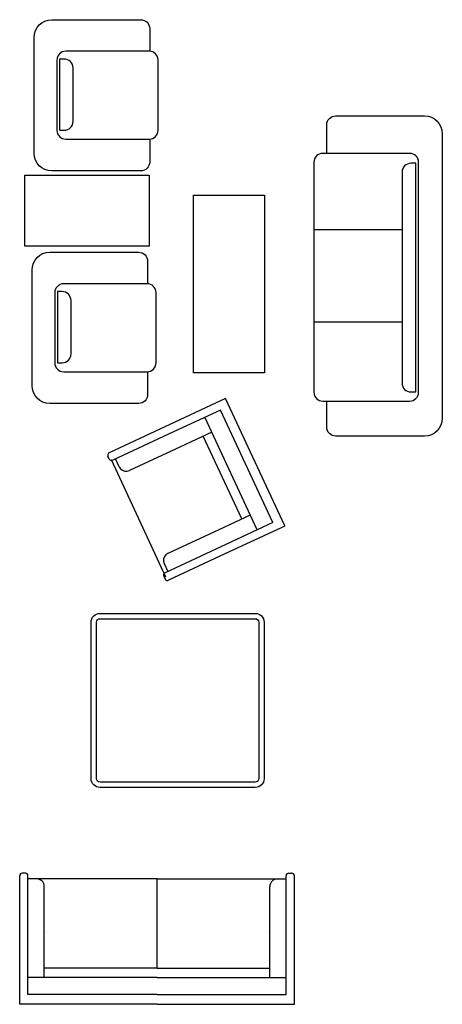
# Model space of a CAD drawing. Header units: inches. Extents: x 100794 to 106273, y 288 to 2276.
# Tile 12 of 149: x 101621 to 101748, y 628 to 922. Entities that reach past the tile are written whole.
import ezdxf

# ---------------------------------------------------------------- set-up
doc = ezdxf.new("R2010")
doc.units = ezdxf.units.IN
doc.header["$MEASUREMENT"] = 0
doc.layers.get('0').update_dxf_attribs({"linetype": 'CONTINUOUS'})

msp = doc.modelspace()

# ---------------------------------------------------------------- linework, layer by layer
at = {"color": 7}
for p, q in [((101709.53384, 859.36137), (101735.90133, 859.36137)), ((101709.53384, 831.74324), (101735.90133, 831.74324)), ((101683.12189, 808.79087), (101666.46361, 801.02819)), ((101700.87915, 770.68475), (101683.12189, 808.79087)), ((101681.54366, 805.32879), (101667.50752, 798.78802)), ((101697.21898, 771.69041), (101681.54366, 805.32879)), ((101666.46361, 801.02819), (101648.29905, 792.5636)), ((101692.59119, 769.53388), (101676.91587, 803.17226)), ((101667.50752, 798.78802), (101649.34296, 790.32342)), ((101678.98201, 798.73842), (101669.57367, 794.35418)), ((101687.95457, 772.7699), (101676.41155, 797.5406)), ((101669.57367, 794.35418), (101654.34212, 787.25635)), ((101667.00406, 792.34712), (101667.00406, 792.34712)), ((101667.00406, 792.34712), (101667.00406, 792.34712)), ((101667.00406, 792.34712), (101667.00406, 792.34712)), ((101667.00406, 792.34712), (101667.00406, 792.34712)), ((101648.32247, 790.69515), (101647.92733, 791.5431)), ((101665.27273, 755.40953), (101648.95886, 790.41819)), ((101651.28063, 788.37153), (101650.18764, 790.71704)), ((101690.5079, 773.95974), (101681.09956, 769.57549)), ((101697.21898, 771.69041), (101683.1657, 765.14165)), ((101681.09956, 769.57549), (101665.86801, 762.47766)), ((101677.91, 768.89881), (101677.91, 768.89881)), ((101677.91, 768.89881), (101677.91, 768.89881)), ((101677.91, 768.89881), (101677.91, 768.89881)), ((101677.91, 768.89881), (101677.91, 768.89881)), ((101700.8679, 770.66415), (101684.20962, 762.90148)), ((101683.1657, 765.14165), (101665.00115, 756.67706)), ((101684.20962, 762.90148), (101666.04506, 754.43688)), ((101664.75283, 759.41618), (101665.84582, 757.07067)), ((101664.62942, 755.65656), (101665.02457, 754.80861)), ((101621.50462, 646.06091), (101621.50976, 666.10088)), ((101623.21345, 666.86842), (101622.27794, 666.86866)), ((101623.97609, 646.06027), (101623.98123, 666.10024)), ((101701.2224, 646.04045), (101701.22754, 666.08041)), ((101701.99572, 666.8482), (101702.93122, 666.84796)), ((101703.69386, 646.03981), (101703.69901, 666.07978)), ((101662.60415, 665.15844), (101623.98099, 665.16836)), ((101628.8677, 646.05902), (101628.87202, 662.86316)), ((101662.59924, 646.05036), (101662.60415, 665.15844)), ((101662.60415, 665.15844), (101701.2273, 665.14853)), ((101696.33078, 646.0417), (101696.3351, 662.84584)), ((101629.60239, 649.23571), (101629.60239, 649.23571)), ((101629.60239, 649.23571), (101629.60239, 649.23571)), ((101629.60239, 649.23571), (101629.60239, 649.23571)), ((101629.60239, 649.23571), (101629.60239, 649.23571)), ((101695.59773, 649.21877), (101695.59773, 649.21877)), ((101695.59773, 649.21877), (101695.59773, 649.21877)), ((101695.59773, 649.21877), (101695.59773, 649.21877)), ((101695.59773, 649.21877), (101695.59773, 649.21877)), ((101621.4999, 627.68273), (101621.50462, 646.06091)), ((101623.97211, 630.57496), (101623.97609, 646.06027)), ((101628.86504, 635.6793), (101628.8677, 646.05902)), ((101662.59731, 638.50649), (101662.59924, 646.05036)), ((101696.32812, 635.66198), (101696.33078, 646.0417)), ((101701.21842, 630.55513), (101701.2224, 646.04045)), ((101703.68915, 627.66163), (101703.69386, 646.03981)), ((101662.59731, 638.50649), (101628.86577, 638.51515)), ((101662.59731, 638.50649), (101696.32885, 638.49784)), ((101662.59658, 635.67064), (101623.97342, 635.68055)), ((101662.59658, 635.67064), (101701.21973, 635.66072)), ((101662.59527, 630.56504), (101623.97211, 630.57496)), ((101662.59527, 630.56504), (101701.21842, 630.55513)), ((101662.59452, 627.67218), (101621.4999, 627.68273)), ((101662.59452, 627.67218), (101703.68915, 627.66163))]:
    msp.add_line(p, q, dxfattribs=at)
for points in [[(101657.73927, 876.83971), (101631.14253, 876.83971, -0.414213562), (101625.82318, 882.15906), (101625.82318, 916.73482, -0.414213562), (101631.14253, 922.05417), (101657.73927, 922.05417, -0.414213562), (101660.39894, 919.39449), (101660.39894, 912.62656, -0.414213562)], [(101716.04892, 893.30112), (101742.64566, 893.30112, -0.414213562), (101747.965, 887.98177), (101747.965, 802.8722, -0.414213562), (101742.64566, 797.55286), (101716.04892, 797.55286, -0.414213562), (101713.38924, 800.21253), (101713.38924, 807.99679, -0.414213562)], [(101713.38924, 882.08667), (101713.38924, 890.64144, -0.414213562), (101716.04892, 893.30112)], [(101660.39894, 886.33948), (101660.39894, 879.49938, -0.414213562), (101657.73927, 876.83971)], [(101657.13058, 807.30472), (101630.53384, 807.30472, -0.414213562), (101625.2145, 812.62407), (101625.2145, 847.19983, -0.414213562), (101630.53384, 852.51918), (101657.13058, 852.51918, -0.414213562), (101659.79026, 849.85951), (101659.79026, 843.09157, -0.414213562)], [(101659.79026, 816.8045), (101659.79026, 809.9644, -0.414213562), (101657.13058, 807.30472)]]:
    msp.add_lwpolyline(points, format="xyb", dxfattribs=at)
for points in [[(101635.28168, 886.33626), (101660.26795, 886.33626, 0.414213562), (101662.92762, 888.99593), (101662.92762, 909.97011, 0.414213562), (101660.26795, 912.62978), (101635.28168, 912.62978, 0.414213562), (101632.62201, 909.97011), (101632.62201, 888.99593, 0.414213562)], [(101633.44114, 888.99593), (101634.80808, 888.99593, 0.414213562), (101637.46775, 891.6556), (101637.46775, 907.63762, 0.414213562), (101634.80808, 910.29729), (101633.44114, 910.29729)], [(101738.185, 882.08667), (101712.19352, 882.08667, 0.414213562), (101709.53384, 879.42699), (101709.53384, 810.65647, 0.414213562), (101712.19352, 807.99679), (101738.185, 807.99679, 0.414213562), (101740.84467, 810.65647), (101740.84467, 879.42699, 0.414213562)], [(101740.01516, 879.11393), (101738.561, 879.11393, 0.414213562), (101735.90133, 876.45425), (101735.90133, 813.40054, 0.414213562), (101738.561, 810.74087), (101740.01516, 810.74087)], [(101634.673, 816.80127), (101659.65926, 816.80127, 0.414213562), (101662.31894, 819.46094), (101662.31894, 840.43512, 0.414213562), (101659.65926, 843.0948), (101634.673, 843.0948, 0.414213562), (101632.01333, 840.43512), (101632.01333, 819.46094, 0.414213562)], [(101632.83246, 819.46094), (101634.1994, 819.46094, 0.414213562), (101636.85907, 822.12062), (101636.85907, 838.10263, 0.414213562), (101634.1994, 840.7623), (101632.83246, 840.7623)], [(101642.87931, 695.14767), (101642.87931, 741.8862, -0.414213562), (101645.53899, 744.54587), (101691.97768, 744.54587, -0.414213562), (101694.63736, 741.8862), (101694.63736, 695.14767, -0.414213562), (101691.97768, 692.488), (101645.53899, 692.488, -0.414213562)], [(101644.47512, 695.14767), (101644.47512, 741.8862, -0.414213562), (101645.53899, 742.95007), (101691.97768, 742.95007, -0.414213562), (101693.04155, 741.8862), (101693.04155, 695.14767, -0.414213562), (101691.97768, 694.0838), (101645.53899, 694.0838, -0.414213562)]]:
    msp.add_lwpolyline(points, format="xyb", close=True, dxfattribs=at)
for points in [[(101623.03803, 854.32539), (101623.03803, 875.60278), (101660.27346, 875.60278), (101660.27346, 854.32539)], [(101673.50192, 816.43803), (101673.50192, 869.63151), (101694.77931, 869.63151), (101694.77931, 816.43803)]]:
    msp.add_lwpolyline(points, close=True, dxfattribs=at)
at = {"color": 7, "linetype": 'Continuous'}
for points in [[(101648.29905, 792.5636, 0), (101648.09982, 792.42929, 0), (101647.95184, 792.23999, 0), (101647.8696, 792.01422, 0), (101647.86116, 791.77409, 0), (101647.92733, 791.5431, 0)], [(101648.32247, 790.69515, 0), (101648.45678, 790.49591, 0), (101648.64608, 790.34794, 0), (101648.87185, 790.2657, 0), (101649.11198, 790.25725, 0), (101649.34296, 790.32342, 0)], [(101651.28063, 788.37153, 0), (101651.68356, 787.77383, 0), (101652.25147, 787.32989, 0), (101652.92877, 787.08318, 0), (101653.64916, 787.05784, 0), (101654.34212, 787.25635, 0)], [(101665.86801, 762.47766, 0), (101665.27031, 762.07473, 0), (101664.82637, 761.50682, 0), (101664.57966, 760.82953, 0), (101664.55432, 760.10914, 0), (101664.75283, 759.41618, 0)], [(101665.00115, 756.67706, 0), (101664.80192, 756.54275, 0), (101664.65394, 756.35344, 0), (101664.5717, 756.12768, 0), (101664.56325, 755.88755, 0), (101664.62942, 755.65656, 0)], [(101665.02457, 754.80861, 0), (101665.15888, 754.60937, 0), (101665.34818, 754.4614, 0), (101665.57395, 754.37916, 0), (101665.81408, 754.37071, 0), (101666.04506, 754.43688, 0)]]:
    msp.add_polyline3d(points, dxfattribs=at)
at = {"color": 7}
for centre, radius, start, end in [((101622.27775, 666.10068), 0.76798, 89.9852923, 179.9852923), ((101623.21325, 666.10044), 0.76798, 359.9852923, 89.9852923), ((101701.99552, 666.08022), 0.76798, 89.9852923, 179.9852923), ((101702.93103, 666.07998), 0.76798, 359.9852923, 89.9852923), ((101626.56807, 662.86375), 2.30394, 359.9852923, 89.9852923), ((101698.63904, 662.84525), 2.30394, 89.9852923, 179.9852923)]:
    msp.add_arc(centre, radius, start, end, dxfattribs=at)

doc.saveas('drawing.dxf')
